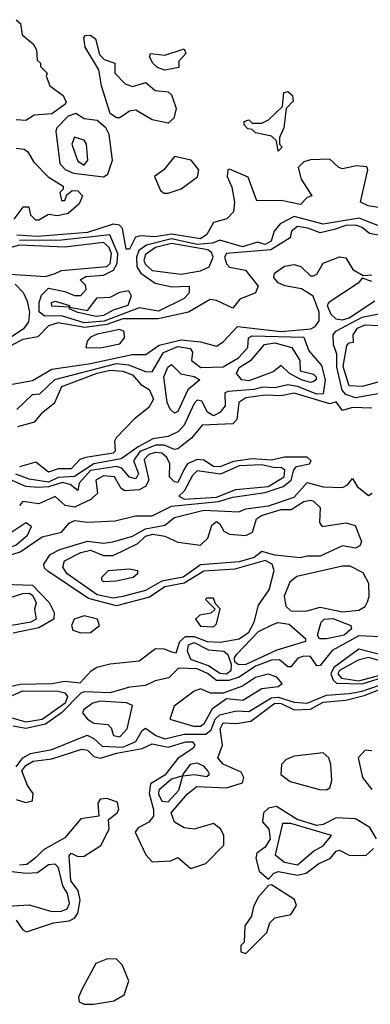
# Model space of a CAD drawing. Extents: x 2889633 to 3052318, y 540750 to 918690.
# Tile 67 of 256: x 3031815 to 3032901, y 565732 to 568780. Entities that reach past the tile are written whole.
import ezdxf

# ---------------------------------------------------------------- set-up
doc = ezdxf.new("R2010")
doc.units = 0

msp = doc.modelspace()

# ---------------------------------------------------------------- linework, layer by layer
at = {"layer": '0CON02XD'}
for points in [[(3031805, 568780), (3031818.3, 568768.3), (3031823, 568733), (3031857.5, 568705), (3031867, 568687), (3031870, 568655), (3031880, 568645), (3031880, 568635), (3031900, 568615), (3031897.5, 568605), (3031908.8, 568575), (3031950, 568545), (3031958.8, 568525), (3031955, 568517.5), (3031915, 568488.8), (3031860, 568485), (3031835, 568467.5), (3031805, 568470)], [(3032275, 568460), (3032225, 568470), (3032175, 568500), (3032155, 568496.7), (3032125, 568476.2), (3032115, 568476.2), (3032095, 568490), (3032068.8, 568575), (3032060, 568625), (3032018.6, 568695), (3032014.2, 568725), (3032018.8, 568731.2), (3032035, 568732), (3032050.6, 568720.6), (3032062, 568672), (3032076.4, 568656.4), (3032110, 568645), (3032110, 568615), (3032141.7, 568581.7), (3032165, 568573.3), (3032206, 568586), (3032235, 568561.2), (3032275, 568556.7), (3032285, 568547.5), (3032300, 568505), (3032292.5, 568475), (3032275, 568460)], [(3032265, 568623.3), (3032241.7, 568631.7), (3032227.5, 568645), (3032217.5, 568665), (3032220, 568675), (3032265, 568670), (3032325, 568690), (3032330, 568675), (3032308.3, 568651.7), (3032308.3, 568631.7), (3032265, 568623.3)], [(3032615, 568373.3), (3032610, 568405), (3032595, 568420), (3032545, 568430), (3032535, 568440), (3032521.7, 568441.7), (3032510, 568455), (3032510, 568465), (3032525, 568470), (3032535, 568460), (3032565, 568460), (3032585, 568470), (3032628.3, 568511.7), (3032632.5, 568555), (3032645, 568557.5), (3032660, 568545), (3032661.7, 568528.3), (3032640, 568505), (3032632.5, 568445), (3032620, 568415), (3032620, 568395), (3032627.5, 568385), (3032615, 568373.3)], [(3032075, 568293.3), (3032088.3, 568301.7), (3032102.5, 568345), (3032092.5, 568425), (3032082.5, 568445), (3032055, 568467.5), (3032015, 568473.3), (3031989.3, 568489.3), (3031965, 568481.2), (3031930, 568445), (3031927.5, 568435), (3031940, 568335), (3031955.9, 568315.9), (3031982.5, 568305), (3032075, 568293.3)], [(3032015, 568330), (3032026.7, 568345), (3032022.5, 568395), (3032015, 568407.5), (3031985, 568416.7), (3031976.7, 568395), (3031986.7, 568365), (3031995, 568342.5), (3032015, 568330)], [(3031805, 568382.5), (3031829.3, 568379.3), (3031840.7, 568370.7), (3031858.8, 568338.8), (3031903.6, 568293.6), (3031950, 568265), (3031950, 568255), (3031940, 568245), (3031945, 568220), (3031955, 568220), (3031961.7, 568238.3), (3031978.3, 568251.7), (3031995, 568250), (3032010, 568235), (3032000, 568210), (3031965, 568180), (3031933, 568173), (3031905, 568177.5), (3031875, 568160), (3031865, 568160), (3031850, 568175), (3031845, 568200), (3031825, 568200), (3031797, 568163)], [(3032925, 568198.8), (3032893.8, 568203.8), (3032870, 568215), (3032892.5, 568315), (3032890, 568325), (3032857.7, 568327.7), (3032815, 568318.8), (3032802.7, 568322.7), (3032775, 568348.8), (3032715, 568346), (3032695, 568340), (3032677, 568323), (3032686.1, 568286.1), (3032720, 568235), (3032705, 568230), (3032685, 568207.5), (3032625, 568220), (3032549.3, 568219.3), (3032523, 568293), (3032465, 568317.5), (3032460, 568315), (3032457.5, 568295), (3032471.7, 568261.7), (3032480, 568215), (3032476.7, 568185), (3032456.1, 568163.9), (3032415, 568152.5), (3032394.3, 568115), (3032375, 568101.5), (3032285, 568116.5), (3032235, 568107.8), (3032189.3, 568110.7), (3032173.6, 568106.4), (3032155, 568070), (3032145, 568070), (3032134, 568134), (3032124.1, 568144.1), (3032105, 568147.5), (3032025, 568121.1), (3031870.7, 568109.3), (3031806.7, 568113.3)], [(3032263, 568243), (3032275, 568243.3), (3032315, 568256), (3032366, 568294), (3032370, 568315), (3032345.7, 568345.7), (3032295, 568356.2), (3032261.2, 568315), (3032232.5, 568295), (3032251.2, 568251.2), (3032263, 568243)], [(3032944.4, 568134.4), (3032865.7, 568165.7), (3032755, 568147.1), (3032665, 568170.8), (3032621.9, 568148.1), (3032603.3, 568125), (3032593.3, 568095), (3032575, 568084.3), (3032551.7, 568091.7), (3032505, 568076.7), (3032435, 568097.5), (3032411.7, 568088.3), (3032365, 568084.6), (3032285, 568101.8), (3032207.7, 568082.3), (3032184.6, 568065.4), (3032176.5, 568045), (3032177.8, 568015), (3032190, 567995), (3032235, 567964.2), (3032286.4, 567953.6), (3032340, 567955), (3032340, 567935), (3032325, 567917.5), (3032245, 567878.1), (3032185, 567888.6), (3032076.6, 567846.6), (3032015, 567841.5), (3031945, 567863.3), (3031891.9, 567861.9), (3031875.9, 567875.9), (3031875.8, 567904.2), (3031883, 567927), (3031905, 567948.8), (3031955, 567938.8), (3031985, 567926), (3032005, 567926.2), (3032021.2, 567945), (3032018.8, 567958.8), (3032002.5, 567975), (3032020, 567985), (3032075, 567989.4), (3032105.4, 568004.6), (3032117.5, 568025), (3032119.1, 568055), (3032094.1, 568114.1), (3031945, 568097.1), (3031815, 568096.2)], [(3032935, 568110.6), (3032898.3, 568118.3), (3032875, 568137.1), (3032855, 568144.5), (3032825, 568142.7), (3032788.9, 568131.1), (3032745, 568120), (3032707.5, 568135), (3032675, 568140), (3032656.7, 568125), (3032652.5, 568105), (3032592.7, 568067.3), (3032455, 568056.2), (3032449.2, 568045), (3032455, 568024), (3032465, 568014.4), (3032514.4, 568004.4), (3032553.8, 567955), (3032545.6, 567934.4), (3032496.7, 567915), (3032475, 567887.5), (3032425, 567911.2), (3032405, 567913.8), (3032337.5, 567875), (3032244.3, 567854.3), (3032135, 567853.8), (3032085, 567836.5), (3032016.9, 567826.8), (3031935, 567841.9), (3031905, 567832), (3031871.2, 567798.8), (3031825, 567790), (3031788.9, 567771.1)], [(3031895, 567985.5), (3031925, 567994.3), (3031945, 568004.2), (3032085, 568016), (3032095.6, 568025), (3032100, 568055), (3032091.9, 568075), (3032075, 568090), (3031955, 568075.7), (3031815, 568082.5), (3031762.5, 568067.5), (3031746.9, 568055), (3031735.6, 568035), (3031736, 568005), (3031754.5, 567994.5), (3031895, 567985.5)], [(3032315, 567991.9), (3032375, 568002.2), (3032401.4, 568015), (3032414.5, 568045), (3032409.2, 568059.2), (3032397.7, 568067.7), (3032285, 568087.5), (3032235.3, 568074.6), (3032205, 568053.3), (3032200, 568035), (3032205, 568022.5), (3032225, 568004), (3032315, 567991.9)], [(3031780.5, 567649.5), (3031855, 567663.1), (3031915, 567698.1), (3032035, 567715.7), (3032163.6, 567743.6), (3032206.1, 567743.9), (3032247.2, 567772.8), (3032315, 567788.9), (3032375, 567782.9), (3032425, 567770), (3032445, 567783.3), (3032489.3, 567830.7), (3032625, 567814.6), (3032716.6, 567823.4), (3032729.7, 567830.3), (3032742, 567848), (3032742, 567875), (3032724.1, 567924.1), (3032687.3, 567947.3), (3032635.8, 567955.8), (3032615, 567965.8), (3032602.2, 567982.2), (3032604.2, 567995), (3032635, 568017.5), (3032665, 568022.5), (3032685.7, 568015.7), (3032715, 567987.5), (3032725, 567986.7), (3032735, 567992.5), (3032755, 568026.7), (3032805, 568045.8), (3032825, 568042.5), (3032846.4, 568006.4), (3032878.3, 567988.3), (3032905, 567990)], [(3032905, 567970), (3032875, 567980), (3032863.3, 567965), (3032772.5, 567905), (3032766.7, 567895), (3032778.8, 567868.8), (3032793.8, 567853.8), (3032815, 567851.1), (3032835, 567857.5), (3032915, 567910)], [(3031801.7, 567961.7), (3031826.1, 567936.1), (3031838.8, 567908.8), (3031846.2, 567875), (3031842.5, 567845), (3031826.8, 567823.2), (3031770.8, 567785)], [(3032051.7, 567861.7), (3031995, 567873.3), (3031970, 567885), (3031970, 567890), (3031915, 567893.8), (3031913.8, 567905), (3031925, 567908.8), (3031970, 567895), (3031970, 567890), (3032025, 567880), (3032055, 567918.8), (3032095, 567921.2), (3032125, 567936.7), (3032151.7, 567941.7), (3032160, 567925), (3032150, 567895), (3032105, 567881.4), (3032075, 567864.5), (3032051.7, 567861.7)], [(3032855, 567609.2), (3032825, 567620), (3032813.8, 567633.8), (3032797.1, 567705), (3032796.9, 567745), (3032786.7, 567775), (3032785.6, 567804.5), (3032793.8, 567816.2), (3032875, 567859.4), (3033075, 567899.4)], [(3032065, 567764.6), (3032125, 567777.1), (3032140, 567795), (3032139.2, 567815), (3032125, 567821.1), (3032055, 567806.9), (3032035, 567797.1), (3032024.2, 567785), (3032020, 567765), (3032065, 567764.6)], [(3032875, 567644.2), (3032835, 567646.7), (3032816.1, 567706.1), (3032828.3, 567771.7), (3032835, 567780), (3032848.3, 567781.7), (3032847.5, 567805), (3032861.2, 567825), (3032884.4, 567835.6), (3032925, 567834)], [(3031807, 567573), (3031855, 567620), (3031878.3, 567621.7), (3031924.1, 567665.9), (3032115, 567716.2), (3032152, 567712), (3032205, 567691.2), (3032225, 567690), (3032260.3, 567749.7), (3032305, 567768.2), (3032342.7, 567762.7), (3032350.7, 567750.7), (3032346.7, 567725), (3032376, 567704), (3032445, 567706), (3032493, 567733), (3032521.2, 567765), (3032523.3, 567795), (3032535, 567801.2), (3032695, 567797.5), (3032710, 567755), (3032749.6, 567709.6), (3032760.5, 567665), (3032755, 567622), (3032735, 567621.1), (3032675, 567644.5), (3032645, 567649.4), (3032605, 567640.8), (3032567.3, 567642.7), (3032540, 567635), (3032460.7, 567629.3), (3032450, 567625), (3032451.2, 567585), (3032435, 567563.8), (3032415, 567554), (3032396.7, 567565), (3032379.3, 567599.3), (3032365, 567602.5), (3032355, 567592.5), (3032324, 567525), (3032306.7, 567505), (3032275, 567490), (3032227.8, 567482.2), (3032181.8, 567458.2), (3032129.6, 567420.4), (3032045, 567405.5), (3031985, 567366.5), (3031935, 567363.1), (3031905, 567348.2), (3031845, 567358), (3031803.8, 567373.8)], [(3032715, 567656.7), (3032687.5, 567665), (3032650, 567685), (3032625, 567710), (3032599.5, 567690.5), (3032525, 567662.5), (3032503.3, 567665), (3032486.2, 567685), (3032495, 567703.8), (3032532.9, 567727.1), (3032573.3, 567775), (3032605, 567780), (3032657.5, 567765), (3032682.5, 567725), (3032683.3, 567693.3), (3032725, 567682.5), (3032732.5, 567675), (3032732.5, 567665), (3032725, 567660), (3032715, 567656.7)], [(3031809.5, 567520.5), (3031862.5, 567535), (3031886.7, 567565), (3031923.8, 567595), (3031946.2, 567645), (3032055, 567686.4), (3032095.5, 567695.5), (3032135, 567692), (3032165, 567681.2), (3032190.8, 567650.8), (3032216.2, 567635), (3032230, 567605), (3032215, 567580), (3032171.2, 567545), (3032114.2, 567485.8), (3032108.8, 567475), (3032111.2, 567445), (3032105, 567438.8), (3032020, 567425), (3032001.7, 567418.3), (3031975, 567390), (3031935, 567390), (3031905, 567380), (3031865, 567410), (3031815, 567396.2)], [(3032295, 567562.5), (3032281.2, 567575), (3032272, 567595), (3032262, 567675), (3032273.8, 567705), (3032285, 567712.5), (3032314.1, 567684.1), (3032355, 567676), (3032372.5, 567665), (3032335.7, 567634.3), (3032305, 567567.5), (3032295, 567562.5)], [(3032993, 567677), (3032875, 567644.2)], [(3032905, 567578), (3032845, 567579.2), (3032815, 567570), (3032795, 567597.5), (3032775, 567591.2), (3032665, 567624.3), (3032624.4, 567615.6), (3032575, 567617.8), (3032515, 567610), (3032494, 567595), (3032487, 567543), (3032475, 567528.8), (3032380, 567525), (3032346.7, 567485), (3032305, 567452), (3032295, 567450), (3032263.1, 567463.2), (3032236.6, 567463.4), (3032187, 567443), (3032167.8, 567415), (3032182.9, 567375), (3032175, 567359.2), (3032155, 567364.3), (3032131.7, 567391.7), (3032115, 567397.3), (3032034.7, 567385.2), (3032000, 567345), (3031995, 567323.3), (3031971.2, 567341.2), (3031947.8, 567347.8), (3031905, 567334), (3031872.4, 567332.4), (3031835, 567335.5), (3031785, 567356.7)], [(3032925, 567622), (3032855, 567609.2)], [(3031775, 567119.6), (3031816.9, 567133.1), (3031885, 567179.2), (3031945, 567194.2), (3031968.8, 567221.2), (3031985, 567230), (3032025, 567224.3), (3032111.3, 567228.7), (3032173.9, 567243.9), (3032225, 567244.4), (3032285.4, 567274.6), (3032431.2, 567288.8), (3032475, 567302.1), (3032575, 567316.2), (3032631.2, 567335), (3032655.3, 567354.6), (3032663.5, 567386.5), (3032672.5, 567397.5), (3032712.5, 567405), (3032717.5, 567415), (3032705, 567426.2), (3032635, 567425.6), (3032595, 567416.9), (3032535, 567421.1), (3032477.5, 567412.5), (3032435, 567395.7), (3032415, 567397.5), (3032385, 567416.2), (3032365, 567418.6), (3032335, 567405.7), (3032325, 567388.8), (3032305, 567347.5), (3032295, 567350), (3032278.8, 567365), (3032280.4, 567405), (3032270.4, 567425), (3032255, 567438.2), (3032235, 567440.5), (3032215, 567434), (3032200.9, 567419.1), (3032215.4, 567354.6), (3032205, 567335.6), (3032185, 567324.5), (3032141.3, 567321.3), (3032129.2, 567329.2), (3032108.6, 567365), (3032075, 567368.5), (3032051.4, 567355), (3032056, 567315), (3032035.4, 567294.6), (3031985, 567271.4), (3031956.6, 567276.6), (3031925, 567303.8), (3031875, 567282), (3031825, 567288.8), (3031815, 567276.7)], [(3032326, 567296), (3032425, 567302.1), (3032484.4, 567325.6), (3032584.6, 567335.4), (3032633.8, 567365), (3032635.6, 567385.6), (3032625, 567393.8), (3032605, 567392.5), (3032565, 567402.5), (3032495, 567399.1), (3032436.7, 567373.3), (3032365, 567383.8), (3032350.3, 567369.7), (3032325, 567321.2), (3032307.5, 567305), (3032326, 567296)], [(3032285, 566823.3), (3032300, 566820), (3032311.2, 566855), (3032328.6, 566871.4), (3032355, 566870.4), (3032395.4, 566855.4), (3032436.4, 566853.6), (3032495, 566864.2), (3032525, 566884.3), (3032541.4, 566915), (3032555, 566967.5), (3032587.5, 567015), (3032602.5, 567075), (3032596.7, 567095), (3032575, 567105.7), (3032480.9, 567079.1), (3032385, 567072.9), (3032325, 567035.5), (3032265, 567024.2), (3032217.6, 566992.4), (3032115, 566965.7), (3032028.5, 566988.5), (3031902.7, 567072.7), (3031892.5, 567082.5), (3031890, 567095), (3031910, 567125), (3031939.5, 567140.5), (3032025, 567166), (3032075, 567160), (3032103.6, 567163.6), (3032165, 567181.9), (3032204.4, 567204.4), (3032264.6, 567215.4), (3032295, 567239.4), (3032385, 567262.2), (3032493.6, 567256.4), (3032515, 567265.8), (3032585, 567275.6), (3032665, 567302.5), (3032705, 567348), (3032755, 567334), (3032815, 567332.5), (3032830, 567340), (3032845, 567360), (3032860, 567335), (3032895, 567307.5), (3032906.7, 567315)], [(3032105, 566990), (3032055, 567000), (3031962.5, 567065), (3031949.2, 567085), (3031954, 567105), (3032005, 567131.4), (3032035, 567138.1), (3032075, 567122), (3032105, 567122), (3032181.4, 567158.6), (3032205, 567181.2), (3032227.3, 567187.3), (3032265, 567181.2), (3032305, 567163.3), (3032375, 567153.8), (3032397.5, 567175), (3032410, 567215), (3032425, 567226.7), (3032435, 567220), (3032447, 567197), (3032465, 567187.5), (3032515, 567183.8), (3032536.4, 567193.6), (3032548.8, 567235), (3032563.3, 567245), (3032625, 567264.2), (3032655.7, 567264.3), (3032695, 567288.8), (3032715, 567292.5), (3032725, 567290), (3032745, 567270), (3032743.3, 567223.3), (3032751.2, 567211.2), (3032825, 567222.5), (3032854.2, 567214.2), (3032873.8, 567165), (3032868.6, 567151.4), (3032855, 567144), (3032815, 567151.4), (3032745, 567119.2), (3032705, 567120), (3032683.9, 567113.9), (3032605, 567122.9), (3032565, 567134), (3032541.2, 567115), (3032495, 567101.8), (3032375, 567093.1), (3032321.2, 567055), (3032255, 567042.5), (3032205, 567012.9), (3032135, 566994.5), (3032105, 566990)], [(3031545, 567062.5), (3031623.3, 567095), (3031673, 567147), (3031745, 567154), (3031785, 567146.7), (3031805, 567154.2), (3031840, 567185), (3031851.7, 567211.7), (3031835, 567222.5), (3031785, 567190), (3031732.7, 567192.7), (3031715, 567197.5), (3031677.3, 567227.3), (3031625, 567232), (3031593.3, 567205), (3031590, 567185), (3031545, 567146.2), (3031522, 567115), (3031514, 567075), (3031525, 567064), (3031545, 567062.5)], [(3032075, 567040), (3032070, 567045), (3032070, 567055), (3032090, 567075), (3032155, 567080), (3032180, 567075), (3032180, 567065), (3032166.7, 567053.3), (3032115, 567042.5), (3032075, 567040)], [(3032815, 566947.1), (3032865, 566952), (3032885, 566963.8), (3032892.1, 566977.9), (3032897.5, 566995), (3032895.7, 567035), (3032878.2, 567068.2), (3032838.3, 567088.3), (3032815, 567088.1), (3032672.9, 567057.1), (3032651.2, 567038.8), (3032633.9, 566996.1), (3032638.8, 566965), (3032655, 566950.8), (3032700.7, 566949.3), (3032745, 566962), (3032815, 566947.1)], [(3031765, 567032.5), (3031855, 567030), (3031906.6, 566976.6), (3031922, 566945), (3031921.2, 566925), (3031875, 566897.8), (3031795, 566881.5)], [(3031785, 566904.4), (3031750.3, 566920.4), (3031730, 566945), (3031726.7, 566965), (3031742.2, 566977.8), (3031825, 567004.3), (3031845, 567005.5), (3031855, 566999.2), (3031866, 566975), (3031861.2, 566955), (3031866.7, 566925), (3031850, 566915), (3031785, 566904.4)], [(3032415, 566901.2), (3032425, 566910), (3032436.4, 566956.4), (3032421.7, 566971.7), (3032415, 566990), (3032395, 566990), (3032390, 566985), (3032420, 566955), (3032407, 566943), (3032373, 566937), (3032360, 566925), (3032375, 566902.5), (3032415, 566901.2)], [(3032005, 566881.9), (3032035, 566883.1), (3032062.5, 566905), (3032056, 566925), (3032015, 566934.4), (3031983.8, 566925), (3031976.2, 566905), (3031980, 566890), (3032005, 566881.9)], [(3032743.3, 566863.3), (3032737.5, 566875), (3032748.8, 566915), (3032757.5, 566925), (3032785, 566927.1), (3032840, 566905), (3032842.5, 566895), (3032820, 566875), (3032765, 566864), (3032743.3, 566863.3)], [(3032493.6, 566783.6), (3032481.7, 566791.7), (3032480, 566805), (3032486.7, 566815), (3032555, 566886.2), (3032600.5, 566909.5), (3032615, 566913.8), (3032649.5, 566909.5), (3032700, 566865), (3032700, 566855), (3032611.3, 566828.7), (3032515, 566784.3), (3032493.6, 566783.6)], [(3032955, 566868.8), (3032865, 566872.9), (3032782.7, 566827.3), (3032745, 566781.2), (3032735, 566780), (3032715, 566808.8), (3032695, 566810), (3032676.1, 566803.9), (3032655, 566777.5), (3032645, 566777.5), (3032619.2, 566799.2), (3032595, 566797.8), (3032545, 566779.1), (3032495, 566744.6), (3032462.5, 566735), (3032425, 566734.5), (3032396.5, 566756.5), (3032365, 566770.4), (3032307, 566773), (3032277.2, 566742.8), (3032235, 566733.5), (3032205, 566718.9), (3032155, 566714.5), (3032095, 566696.4), (3032015, 566700), (3032004.3, 566695.7), (3031945, 566634.5), (3031895, 566599.6), (3031835, 566586.4), (3031795, 566592.9)], [(3032455, 566754.4), (3032435, 566756), (3032400, 566780), (3032345, 566800), (3032334.4, 566825), (3032338, 566845), (3032355, 566851.9), (3032399.5, 566829.5), (3032447.5, 566825), (3032460, 566815), (3032470, 566785), (3032468.8, 566765), (3032455, 566754.4)], [(3032875, 566724.7), (3032955, 566748.8), (3033000.2, 566789.8), (3033015, 566796), (3033072.9, 566772.9), (3033125, 566773.7), (3033145.9, 566794.1), (3033145.3, 566815.4), (3033124.7, 566844.7), (3033085, 566859.6), (3033050, 566855), (3033002, 566828), (3032949.5, 566810.5), (3032865, 566832), (3032788.1, 566775), (3032778.8, 566755), (3032785.3, 566735.4), (3032796.1, 566726.1), (3032875, 566724.7)], [(3031735, 566704.3), (3031816.6, 566723.4), (3031915, 566725.7), (3031955, 566732.5), (3032002.5, 566727.5), (3032036.2, 566765), (3032054.2, 566775.8), (3032095, 566786.2), (3032185, 566796), (3032235.8, 566834.2), (3032263, 566833), (3032285, 566823.3)], [(3032865, 566734.2), (3032945, 566755.4), (3032960.5, 566765), (3032967.5, 566785), (3032895, 566805.4), (3032862.6, 566797.4), (3032804.7, 566765.4), (3032800, 566755), (3032811.8, 566741.8), (3032865, 566734.2)], [(3032375, 566593.3), (3032387.8, 566602.2), (3032412, 566648), (3032455, 566678.8), (3032505.9, 566674.1), (3032565, 566710), (3032615, 566715.8), (3032628, 566725), (3032610.8, 566745), (3032585, 566754.4), (3032545, 566744.2), (3032505, 566717.1), (3032445, 566695.7), (3032405.6, 566695.6), (3032375, 566708.8), (3032355, 566702), (3032293.8, 566655), (3032280, 566615), (3032353.7, 566593.7), (3032375, 566593.3)], [(3031805, 566467.5), (3031825, 566495.7), (3031849.2, 566509.2), (3031915, 566521.4), (3032024.3, 566565.7), (3032045, 566555.7), (3032071.2, 566531.2), (3032135, 566528.7), (3032174.5, 566545.5), (3032195, 566580), (3032205, 566586.7), (3032236.7, 566565), (3032265, 566554.5), (3032325, 566569.1), (3032391.1, 566568.9), (3032408.2, 566581.8), (3032420.4, 566615), (3032435, 566628.8), (3032485, 566640.6), (3032525, 566639.2), (3032595, 566680.9), (3032615, 566683.1), (3032665, 566667.3), (3032705, 566664.5), (3032765, 566689.1), (3032835.3, 566694.6), (3032875, 566701.6), (3032959.1, 566730.9)], [(3032392, 566168), (3032447.5, 566225), (3032447.5, 566255), (3032437.5, 566275), (3032415, 566292.5), (3032355.7, 566274.3), (3032325, 566279.2), (3032295, 566296.7), (3032283.8, 566325), (3032335, 566383.8), (3032363.4, 566406.6), (3032455, 566402), (3032505, 566417.5), (3032508.8, 566435), (3032501.2, 566451.2), (3032445, 566476.2), (3032428.8, 566495), (3032443.3, 566535), (3032436.2, 566585), (3032445, 566603.3), (3032485, 566601.2), (3032530.9, 566609.1), (3032605, 566664.3), (3032625, 566663.1), (3032665, 566644.2), (3032715, 566645.5), (3032755, 566667.8), (3032824.3, 566674.3), (3032881.5, 566688.5), (3033015, 566739.4)], [(3031792.1, 566687.9), (3031825, 566703.1), (3031935, 566702), (3031955, 566696.2), (3031963.8, 566685), (3031955.7, 566665), (3031885, 566613.6), (3031835.6, 566605.6), (3031785, 566620)], [(3032125, 566560), (3032148.1, 566585), (3032165, 566657.5), (3032145.8, 566665.8), (3032065, 566670.4), (3032042, 566665), (3032013.8, 566645), (3032010, 566635), (3032025.8, 566615), (3032045, 566603.1), (3032088.1, 566598.1), (3032098.3, 566588.3), (3032106.2, 566565), (3032125, 566560)], [(3031805, 566366.2), (3031835, 566356.7), (3031855, 566362.5), (3031857.5, 566385), (3031839.3, 566409.3), (3031822.5, 566455), (3031835, 566471.2), (3031857.5, 566485), (3031915, 566492.5), (3032008.3, 566521.7), (3032025, 566518.8), (3032045, 566500), (3032065.7, 566494.3), (3032115, 566510), (3032195, 566524), (3032225, 566539.2), (3032275, 566528.6), (3032330, 566545), (3032350, 566545), (3032357.5, 566535), (3032352.5, 566525), (3032305, 566493.8), (3032265, 566441.4), (3032220, 566415), (3032215.8, 566385), (3032230, 566335), (3032229.2, 566315), (3032215, 566296.2), (3032181.7, 566278.3), (3032172.5, 566265), (3032206, 566195), (3032225, 566173.8), (3032283, 566177), (3032305, 566186.7), (3032345, 566153.3), (3032392, 566168)], [(3032765, 566396.7), (3032775, 566402.5), (3032781.2, 566425), (3032778, 566475), (3032772, 566495), (3032755, 566511.2), (3032665, 566500.6), (3032640.3, 566489.7), (3032626, 566475), (3032624.1, 566444.1), (3032652.3, 566422.3), (3032743, 566397), (3032765, 566396.7)], [(3032905, 566516.7), (3032885, 566518.8), (3032863.3, 566495), (3032876.7, 566435), (3032905, 566397.5)], [(3032395, 566437.5), (3032402.5, 566445), (3032397.5, 566455), (3032385, 566470), (3032365, 566478.8), (3032343.3, 566475), (3032320, 566445), (3032320, 566440), (3032355, 566443.3), (3032395, 566437.5)], [(3032275, 566359.2), (3032307.5, 566395), (3032320, 566440), (3032285, 566429.2), (3032245.8, 566395), (3032245, 566382.5), (3032255, 566361.2), (3032275, 566359.2)], [(3031805, 565992.5), (3031825, 565962.5), (3031837, 565957), (3031920, 565985), (3031968.8, 565991.2), (3031985, 565998.8), (3031995.7, 566014.3), (3032002.5, 566055), (3031996, 566085), (3031974.2, 566115), (3031968.3, 566191.7), (3031975, 566200), (3031995, 566190), (3032015, 566191.2), (3032066.2, 566223.8), (3032092.5, 566275), (3032090, 566305), (3032116.4, 566323.6), (3032122.5, 566335), (3032118.3, 566358.3), (3032085, 566370), (3032065, 566367.5), (3032057.5, 566355), (3032060, 566315), (3032005, 566306.7), (3031955, 566247.5), (3031889.5, 566210.5), (3031864, 566186), (3031837.5, 566165), (3031815, 566162.9)], [(3032920, 566245), (3032899.5, 566279.5), (3032855, 566306.7), (3032795, 566310), (3032755, 566289.2), (3032735, 566285.7), (3032674.7, 566304.6), (3032610, 566345), (3032585, 566340), (3032570, 566325), (3032567, 566297), (3032586.2, 566275), (3032590.8, 566245), (3032575, 566218.8), (3032549.5, 566200.5), (3032546, 566185), (3032556.2, 566145), (3032585, 566120)], [(3032675, 566164.2), (3032725, 566206.2), (3032755, 566223.3), (3032780, 566255), (3032655, 566292.2), (3032628.3, 566291.7), (3032606.2, 566195), (3032635, 566172.5), (3032675, 566164.2)], [(3032585, 566120), (3032601.7, 566138.3), (3032616.4, 566143.6), (3032675, 566132.5), (3032701.7, 566138.3), (3032741.7, 566168.3), (3032776.1, 566183.9), (3032795, 566206.7), (3032805, 566210), (3032835, 566193.8), (3032887, 566193), (3032910, 566215)], [(3031762.5, 566035), (3031845, 566040), (3031915, 566020), (3031945, 566020.8), (3031962, 566028), (3031970, 566045), (3031963.8, 566075), (3031948.8, 566098.8), (3031936, 566155), (3031925, 566166.2), (3031905, 566163.8), (3031870.5, 566139.5), (3031835, 566137.8), (3031792.5, 566142.5)], [(3032515, 565890), (3032580, 565955), (3032590, 565985), (3032605, 566000), (3032655, 566010), (3032671.7, 566038.3), (3032666.4, 566056.4), (3032595, 566102.5), (3032585, 566100), (3032554.4, 566065.6), (3032538.8, 566035), (3032532.5, 566005), (3032512.5, 565975), (3032510, 565925), (3032500, 565915), (3032500, 565895), (3032515, 565890)], [(3032015, 565732.5), (3032045, 565733.3), (3032106.4, 565743.6), (3032138.3, 565761.7), (3032153.3, 565805), (3032132.5, 565855), (3032115, 565872.5), (3032087, 565873), (3032050.7, 565859.3), (3032009.3, 565780.7), (3031997.5, 565755), (3032000, 565740), (3032015, 565732.5)]]:
    msp.add_lwpolyline(points, dxfattribs=at)

doc.saveas('drawing.dxf')
